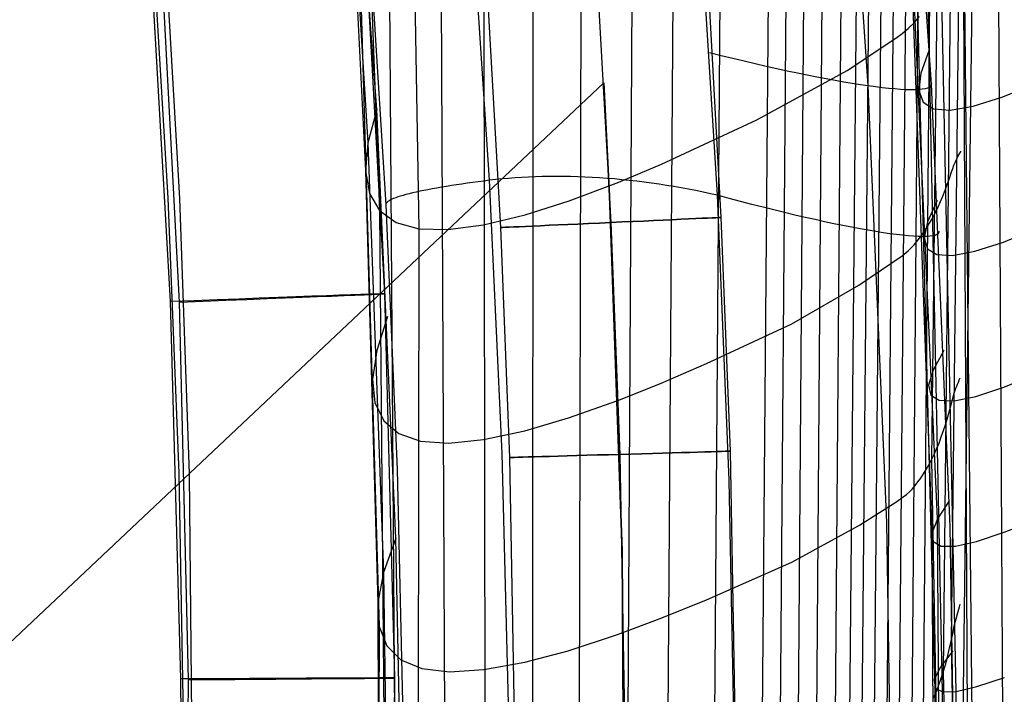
# Model space of a CAD drawing. Extents: x -919 to -345, y -585 to -19.
# Tile 76 of 123: x -413 to -369, y -438 to -407. Entities that reach past the tile are written whole.
import ezdxf

# ---------------------------------------------------------------- set-up
doc = ezdxf.new("R2010")
doc.units = 0
for name, color, linetype in [('IMBOTT_SEDU', 139, 'CONTINUOUS'), ('SCHIUMATO', 84, 'CONTINUOUS'), ('TELAIO', 3, 'CONTINUOUS')]:
    doc.layers.add(name, color=color, linetype=linetype)

msp = doc.modelspace()

# ---------------------------------------------------------------- linework, layer by layer
at = {"layer": 'IMBOTT_SEDU'}
for p, q in [((-396.946, -419.83, -29.53), (-397.891, -402.473, -29.511)), ((-407.63, -403.117, -47.28), (-406.668, -420.187, -47.28)), ((-407.519, -403.043, -47.28), (-406.767, -415.494, -47.28)), ((-406.248, -420.206, -11.557), (-407.149, -403.124, -11.489)), ((-406.235, -415.51, -11.541), (-406.944, -403.043, -11.491)), ((-406.767, -415.494, -47.28), (-406.27, -427.958, -47.28)), ((-405.786, -427.986, -11.591), (-406.235, -415.51, -11.541)), ((-396.496, -437.232, -29.546), (-396.946, -419.83, -29.53)), ((-406.668, -420.187, -47.28), (-406.191, -437.277, -47.28)), ((-405.839, -437.308, -11.625), (-406.248, -420.206, -11.557)), ((-406.27, -427.958, -47.28), (-406.058, -440.357, -47.28)), ((-405.636, -443.249, -11.648), (-405.786, -427.986, -11.591)), ((-406.191, -437.277, -47.28), (-406.187, -445.826, -47.28)), ((-405.871, -445.861, -11.655), (-405.839, -437.308, -11.625)), ((-396.512, -445.971, -29.551), (-396.496, -437.232, -29.546))]:
    msp.add_line(p, q, dxfattribs=at)
at = {"layer": 'IMBOTT_SEDU', "extrusion": (-0.038486, 0.999259, 0.001001)}
msp.add_arc((434.324, -28.873, -404.272), 21.517, 124.5554, 236.7895, dxfattribs=at)
at = {"layer": 'IMBOTT_SEDU', "extrusion": (-0.006295, 0.99998, 0.000921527)}
msp.add_arc((420.692, -28.934, -434.755), 21.453, 124.3578, 236.774, dxfattribs=at)
at = {"layer": 'SCHIUMATO'}
for p, q in [((-369.397, -329.416, 216.297), (-370.827, -444.152, 209.762)), ((-370.106, -329.819, 213.499), (-371.286, -435.557, 208.787)), ((-370.551, -330.221, 210.641), (-371.646, -436.969, 206.918)), ((-371.05, -330.65, 207.796), (-372.177, -427.35, 205.14)), ((-371.6, -331.116, 204.966), (-372.562, -439.055, 202.781)), ((-372.157, -331.627, 202.145), (-373.073, -439.711, 200.572)), ((-372.691, -332.153, 199.475), (-373.646, -440.145, 198.122)), ((-373.231, -332.681, 196.807), (-374.22, -440.498, 195.658)), ((-373.78, -333.197, 194.138), (-374.79, -440.842, 193.192)), ((-374.337, -333.701, 191.47), (-375.357, -441.171, 190.722)), ((-375.732, -334.873, 184.965), (-376.65, -452.771, 184.448)), ((-376.59, -335.531, 181.132), (-377.501, -453.186, 180.707)), ((-377.427, -336.138, 177.288), (-378.333, -453.551, 176.958)), ((-378.232, -336.715, 173.429), (-379.154, -453.893, 173.2)), ((-379.027, -337.276, 169.567), (-379.963, -454.223, 169.441)), ((-381.26, -338.75, 158.499), (-382.168, -460.707, 158.388)), ((-383.407, -340.063, 147.394), (-384.292, -461.428, 147.3)), ((-375.002, -345.947, 188.767), (-375.92, -441.488, 188.251)), ((-390.202, -349.047, 107.49), (-390.291, -490.432, 107.456)), ((-392.537, -349.79, 91.716), (-392.337, -495.884, 91.649)), ((-396.572, -350.331, 60.049), (-395.403, -416.888, 60.026)), ((-394.657, -350.215, 75.898), (-394.043, -479.362, 75.818)), ((-368.882, -450.349, 74.364), (-369.443, -351.764, 73.93)), ((-385.474, -352.548, 136.243), (-386.106, -473.14, 136.169)), ((-387.914, -353.733, 121.888), (-388.269, -484.703, 121.832)), ((-399.464, -355.338, 28.303), (-397.178, -416.065, 28.28)), ((-371.053, -437.837, 42.946), (-372.702, -358.908, 42.4)), ((-370.154, -457.331, 58.675), (-371.141, -358.791, 58.17)), ((-397.308, -411.49, -35.604), (-399.387, -383.431, -35.577)), ((-399.439, -384.839, -19.526), (-397.708, -412.998, -19.549)), ((-399.226, -385.995, -3.458), (-397.817, -414.269, -3.471)), ((-372.184, -410.33, -35.661), (-373.521, -390.319, -35.789)), ((-371.685, -437.858, 27.24), (-372.62, -391.661, 26.946)), ((-398.315, -396.35, 12.412), (-397.206, -434.906, 12.366)), ((-371.91, -430.028, -19.93), (-373.41, -396.395, -20.135)), ((-372.151, -430.643, -4.223), (-373.349, -397.279, -4.445)), ((-396.791, -397.476, 44.187), (-396.298, -467.642, 44.088)), ((-372.017, -437.687, 11.512), (-373.021, -397.902, 11.256)), ((-370.76, -400.209, 212.592), (-370.332, -481.782, 207.575)), ((-392.198, -414.692, -44.464), (-393.008, -402.339, -44.445)), ((-381.872, -415.371, -46.998), (-382.667, -402.477, -46.998)), ((-397.639, -403.821, -35.78), (-396.897, -415.797, -35.78)), ((-375.051, -410.415, -43.339), (-375.482, -403.842, -43.347)), ((-373.23, -407.817, 201.041), (-372.968, -407.561, 202.226)), ((-372.968, -407.561, 202.226), (-372.714, -407.273, 203.378)), ((-373.786, -408.252, 198.534), (-373.505, -408.044, 199.802)), ((-373.505, -408.044, 199.802), (-373.23, -407.817, 201.041)), ((-376.002, -409.723, 188.469), (-373.786, -408.252, 198.534)), ((-372.291, -408.822, -35.668), (-372.661, -409.843, -20.03)), ((-380.092, -411.96, 169.475), (-376.002, -409.723, 188.469)), ((-372.661, -409.843, -20.03), (-372.75, -410.622, -4.338)), ((-371.327, -430.368, -35.594), (-372.184, -410.33, -35.661)), ((-368.947, -410.913, 74.269), (-367.345, -410.266, 89.989)), ((-374.195, -430.197, -43.33), (-375.051, -410.415, -43.339)), ((-372.75, -410.622, -4.338), (-372.557, -411.158, 11.362)), ((-372.557, -411.158, 11.362), (-372.081, -411.457, 27.092)), ((-370.282, -411.338, 58.53), (-368.947, -410.913, 74.269)), ((-397.308, -411.49, -35.604), (-397.708, -412.998, -19.549)), ((-396.44, -430.893, -35.635), (-397.308, -411.49, -35.604)), ((-372.081, -411.457, 27.092), (-371.325, -411.519, 42.81)), ((-371.325, -411.519, 42.81), (-370.282, -411.338, 58.53)), ((-384.412, -413.961, 147.329), (-380.092, -411.96, 169.475)), ((-397.708, -412.998, -19.549), (-397.817, -414.269, -3.471)), ((-397.708, -412.998, -19.549), (-397.003, -432.46, -19.578)), ((-370.936, -413.537, 211.511), (-370.89, -413.456, 211.63)), ((-370.89, -413.456, 211.63), (-370.84, -413.375, 211.746)), ((-371.159, -414.006, 210.772), (-371.094, -413.853, 211.023)), ((-371.094, -413.853, 211.023), (-371.058, -413.775, 211.147)), ((-371.058, -413.775, 211.147), (-371.02, -413.696, 211.27)), ((-371.02, -413.696, 211.27), (-370.98, -413.617, 211.391)), ((-370.98, -413.617, 211.391), (-370.936, -413.537, 211.511)), ((-397.817, -414.269, -3.471), (-397.64, -415.287, 12.393)), ((-397.817, -414.269, -3.471), (-397.257, -433.806, -3.493)), ((-386.339, -414.771, 136.197), (-384.412, -413.961, 147.329)), ((-371.369, -414.596, 209.735), (-371.271, -414.306, 210.258)), ((-371.271, -414.306, 210.258), (-371.218, -414.158, 210.517)), ((-371.218, -414.158, 210.517), (-371.159, -414.006, 210.772)), ((-392.967, -414.792, -43.93), (-393.215, -414.827, -43.734)), ((-392.714, -414.758, -44.118), (-392.967, -414.792, -43.93)), ((-392.458, -414.725, -44.296), (-392.714, -414.758, -44.118)), ((-392.198, -414.692, -44.464), (-392.458, -414.725, -44.296)), ((-391.915, -414.659, -44.638), (-392.198, -414.692, -44.464)), ((-391.631, -427.067, -44.485), (-392.198, -414.692, -44.464)), ((-391.627, -414.629, -44.806), (-391.915, -414.659, -44.638)), ((-391.335, -414.603, -44.97), (-391.627, -414.629, -44.806)), ((-391.038, -414.58, -45.129), (-391.335, -414.603, -44.97)), ((-390.737, -414.56, -45.282), (-391.038, -414.58, -45.129)), ((-390.432, -414.544, -45.43), (-390.737, -414.56, -45.282)), ((-390.123, -414.531, -45.572), (-390.432, -414.544, -45.43)), ((-389.811, -414.522, -45.708), (-390.123, -414.531, -45.572)), ((-389.495, -414.517, -45.838), (-389.811, -414.522, -45.708)), ((-389.176, -414.515, -45.962), (-389.495, -414.517, -45.838)), ((-388.855, -414.517, -46.08), (-389.176, -414.515, -45.962)), ((-388.53, -414.522, -46.192), (-388.855, -414.517, -46.08)), ((-388.585, -415.622, 121.862), (-386.339, -414.771, 136.197)), ((-388.203, -414.531, -46.297), (-388.53, -414.522, -46.192)), ((-387.874, -414.544, -46.396), (-388.203, -414.531, -46.297)), ((-387.543, -414.56, -46.488), (-387.874, -414.544, -46.396)), ((-387.21, -414.581, -46.573), (-387.543, -414.56, -46.488)), ((-386.876, -414.604, -46.651), (-387.21, -414.581, -46.573)), ((-386.541, -414.632, -46.723), (-386.876, -414.604, -46.651)), ((-386.204, -414.663, -46.788), (-386.541, -414.632, -46.723)), ((-385.868, -414.697, -46.845), (-386.204, -414.663, -46.788)), ((-385.53, -414.735, -46.896), (-385.868, -414.697, -46.845)), ((-385.193, -414.777, -46.94), (-385.53, -414.735, -46.896)), ((-384.856, -414.822, -46.977), (-385.193, -414.777, -46.94)), ((-384.519, -414.87, -47.006), (-384.856, -414.822, -46.977)), ((-371.464, -414.875, 209.207), (-371.369, -414.596, 209.735)), ((-395.689, -415.264, -40.743), (-395.841, -415.301, -40.451)), ((-395.527, -415.227, -41.03), (-395.689, -415.264, -40.743)), ((-395.356, -415.19, -41.312), (-395.527, -415.227, -41.03)), ((-395.176, -415.153, -41.588), (-395.356, -415.19, -41.312)), ((-394.988, -415.116, -41.857), (-395.176, -415.153, -41.588)), ((-394.791, -415.079, -42.119), (-394.988, -415.116, -41.857)), ((-394.587, -415.042, -42.374), (-394.791, -415.079, -42.119)), ((-394.374, -415.006, -42.621), (-394.587, -415.042, -42.374)), ((-394.155, -414.969, -42.86), (-394.374, -415.006, -42.621)), ((-393.929, -414.933, -43.092), (-394.155, -414.969, -42.86)), ((-393.697, -414.897, -43.315), (-393.929, -414.933, -43.092)), ((-393.459, -414.862, -43.529), (-393.697, -414.897, -43.315)), ((-393.215, -414.827, -43.734), (-393.459, -414.862, -43.529)), ((-384.183, -414.922, -47.029), (-384.519, -414.87, -47.006)), ((-383.848, -414.977, -47.045), (-384.183, -414.922, -47.029)), ((-383.515, -415.035, -47.054), (-383.848, -414.977, -47.045)), ((-383.182, -415.096, -47.056), (-383.515, -415.035, -47.054)), ((-382.852, -415.16, -47.052), (-383.182, -415.096, -47.056)), ((-382.523, -415.228, -47.041), (-382.852, -415.16, -47.052)), ((-382.196, -415.298, -47.023), (-382.523, -415.228, -47.041)), ((-371.661, -415.404, 208.14), (-371.562, -415.144, 208.675)), ((-371.562, -415.144, 208.675), (-371.464, -414.875, 209.207)), ((-397.64, -415.287, 12.393), (-397.178, -416.065, 28.28)), ((-396.87, -415.71, -36.718), (-396.888, -415.74, -36.403)), ((-396.841, -415.679, -37.033), (-396.87, -415.71, -36.718)), ((-396.802, -415.648, -37.35), (-396.841, -415.679, -37.033)), ((-396.753, -415.615, -37.667), (-396.802, -415.648, -37.35)), ((-396.693, -415.583, -37.984), (-396.753, -415.615, -37.667)), ((-396.623, -415.549, -38.3), (-396.693, -415.583, -37.984)), ((-396.542, -415.515, -38.615), (-396.623, -415.549, -38.3)), ((-396.451, -415.48, -38.928), (-396.542, -415.515, -38.615)), ((-396.35, -415.445, -39.239), (-396.451, -415.48, -38.928)), ((-396.238, -415.41, -39.547), (-396.35, -415.445, -39.239)), ((-396.115, -415.374, -39.852), (-396.238, -415.41, -39.547)), ((-395.983, -415.338, -40.154), (-396.115, -415.374, -39.852)), ((-395.841, -415.301, -40.451), (-395.983, -415.338, -40.154)), ((-390.581, -416.26, 107.479), (-388.585, -415.622, 121.862)), ((-381.872, -415.371, -46.998), (-382.196, -415.298, -47.023)), ((-381.339, -428.278, -46.998), (-381.872, -415.371, -46.998)), ((-371.918, -415.611, -35.638), (-372.353, -416.572, -19.992)), ((-371.872, -415.894, 207.059), (-371.764, -415.654, 207.601)), ((-371.764, -415.654, 207.601), (-371.661, -415.404, 208.14)), ((-397.178, -416.065, 28.28), (-396.434, -416.601, 44.159)), ((-397.178, -416.065, 28.28), (-396.835, -456.169, 28.218)), ((-396.888, -415.74, -36.403), (-396.897, -415.769, -36.091)), ((-396.897, -415.769, -36.091), (-396.897, -415.797, -35.78)), ((-396.897, -415.797, -35.78), (-396.383, -427.786, -35.78)), ((-372.101, -416.347, 205.964), (-371.985, -416.126, 206.513)), ((-371.985, -416.126, 206.513), (-371.872, -415.894, 207.059)), ((-396.434, -416.601, 44.159), (-395.403, -416.888, 60.026)), ((-392.478, -416.714, 91.697), (-390.581, -416.26, 107.479)), ((-372.353, -416.572, -19.992), (-372.503, -417.299, -4.294)), ((-372.342, -416.761, 204.852), (-372.22, -416.559, 205.41)), ((-372.22, -416.559, 205.41), (-372.101, -416.347, 205.964)), ((-395.403, -416.888, 60.026), (-395.478, -484.385, 59.951)), ((-395.403, -416.888, 60.026), (-394.084, -416.923, 75.875)), ((-394.084, -416.923, 75.875), (-392.478, -416.714, 91.697)), ((-372.717, -417.305, 203.169), (-372.466, -416.953, 204.292)), ((-372.466, -416.953, 204.292), (-372.342, -416.761, 204.852)), ((-368.919, -417.486, 74.295), (-367.343, -416.851, 90.005)), ((-372.968, -417.612, 202.045), (-372.842, -417.464, 202.609)), ((-372.842, -417.464, 202.609), (-372.717, -417.305, 203.169)), ((-372.503, -417.299, -4.294), (-372.365, -417.791, 11.408)), ((-370.221, -417.908, 58.565), (-368.919, -417.486, 74.295)), ((-373.506, -418.112, 199.656), (-373.229, -417.88, 200.883)), ((-373.229, -417.88, 200.883), (-373.097, -417.751, 201.472)), ((-373.097, -417.751, 201.472), (-372.968, -417.612, 202.045)), ((-372.365, -417.791, 11.408), (-371.939, -418.056, 27.136)), ((-371.226, -418.097, 42.851), (-370.221, -417.908, 58.565)), ((-375.468, -419.443, 190.901), (-373.506, -418.112, 199.656)), ((-371.939, -418.056, 27.136), (-371.226, -418.097, 42.851)), ((-378.507, -421.194, 177.057), (-375.468, -419.443, 190.901)), ((-396.821, -420.856, -35.618), (-397.31, -422.393, -19.562)), ((-382.366, -422.995, 158.414), (-378.507, -421.194, 177.057)), ((-397.31, -422.393, -19.562), (-397.498, -423.701, -3.48)), ((-371.615, -422.407, -35.613), (-372.105, -423.298, -19.958)), ((-384.457, -423.89, 147.322), (-382.366, -422.995, 158.414)), ((-372.105, -423.298, -19.958), (-372.306, -423.969, -4.256)), ((-397.498, -423.701, -3.48), (-397.392, -424.758, 12.38)), ((-370.961, -423.827, 210.873), (-370.92, -423.731, 210.978)), ((-370.92, -423.731, 210.978), (-370.876, -423.634, 211.083)), ((-368.898, -424.058, 74.317), (-367.342, -423.436, 90.017)), ((-386.382, -424.659, 136.191), (-384.457, -423.89, 147.322)), ((-372.306, -423.969, -4.256), (-372.213, -424.42, 11.448)), ((-371.102, -424.201, 210.432), (-371.07, -424.109, 210.545)), ((-371.07, -424.109, 210.545), (-371.036, -424.016, 210.656)), ((-371.036, -424.016, 210.656), (-371, -423.922, 210.765)), ((-371, -423.922, 210.765), (-370.961, -423.827, 210.873)), ((-370.174, -424.478, 58.596), (-368.898, -424.058, 74.317)), ((-372.213, -424.42, 11.448), (-371.826, -424.656, 27.176)), ((-371.261, -424.738, 209.733), (-371.213, -424.563, 209.97)), ((-371.213, -424.563, 209.97), (-371.16, -424.384, 210.204)), ((-371.16, -424.384, 210.204), (-371.102, -424.201, 210.432)), ((-371.149, -424.677, 42.887), (-370.174, -424.478, 58.596)), ((-397.392, -424.758, 12.38), (-396.993, -425.581, 28.264)), ((-388.618, -425.457, 121.858), (-386.382, -424.659, 136.191)), ((-371.826, -424.656, 27.176), (-371.149, -424.677, 42.887)), ((-371.443, -425.407, 208.757), (-371.352, -425.079, 209.249)), ((-371.352, -425.079, 209.249), (-371.261, -424.738, 209.733)), ((-390.598, -426.041, 107.477), (-388.618, -425.457, 121.858)), ((-371.535, -425.722, 208.258), (-371.443, -425.407, 208.757)), ((-396.993, -425.581, 28.264), (-396.305, -426.165, 44.144)), ((-371.632, -426.025, 207.753), (-371.535, -425.722, 208.258)), ((-396.305, -426.165, 44.144), (-395.322, -426.503, 60.011)), ((-392.469, -426.437, 91.69), (-390.598, -426.041, 107.477)), ((-371.837, -426.592, 206.725), (-371.732, -426.315, 207.242)), ((-371.732, -426.315, 207.242), (-371.632, -426.025, 207.753)), ((-395.322, -426.503, 60.011), (-394.042, -426.59, 75.864)), ((-394.042, -426.59, 75.864), (-392.469, -426.437, 91.69)), ((-372.06, -427.11, 205.674), (-371.946, -426.857, 206.203)), ((-371.946, -426.857, 206.203), (-371.837, -426.592, 206.725)), ((-391.319, -439.436, -44.503), (-391.631, -427.067, -44.485)), ((-372.177, -427.35, 205.14), (-372.06, -427.11, 205.674)), ((-372.419, -427.792, 204.055), (-372.297, -427.578, 204.6)), ((-372.297, -427.578, 204.6), (-372.177, -427.35, 205.14)), ((-372.177, -427.35, 205.14), (-371.277, -477.239, 204.486)), ((-396.383, -427.786, -35.78), (-396.114, -439.782, -35.78)), ((-372.791, -428.354, 202.414), (-372.667, -428.181, 202.961)), ((-372.667, -428.181, 202.961), (-372.543, -427.993, 203.508)), ((-372.543, -427.993, 203.508), (-372.419, -427.792, 204.055)), ((-381.081, -441.193, -46.997), (-381.339, -428.278, -46.998)), ((-373.044, -428.661, 201.3), (-372.916, -428.514, 201.863)), ((-372.916, -428.514, 201.863), (-372.791, -428.354, 202.414)), ((-373.744, -429.234, 198.252), (-373.456, -429.03, 199.505)), ((-373.456, -429.03, 199.505), (-373.315, -428.918, 200.121)), ((-373.315, -428.918, 200.121), (-373.177, -428.795, 200.72)), ((-373.177, -428.795, 200.72), (-373.044, -428.661, 201.3)), ((-375.438, -430.308, 190.809), (-373.744, -429.234, 198.252)), ((-371.375, -429.204, -35.595), (-371.91, -430.028, -19.93)), ((-378.498, -431.983, 177.022), (-375.438, -430.308, 190.809)), ((-373.991, -443.4, -43.343), (-374.195, -430.197, -43.33)), ((-371.91, -430.028, -19.93), (-372.151, -430.643, -4.223)), ((-371.749, -450.232, -19.903), (-371.91, -430.028, -19.93)), ((-371.127, -443.738, -35.591), (-371.327, -430.368, -35.594)), ((-368.884, -430.631, 74.336), (-367.341, -430.021, 90.026)), ((-372.151, -430.643, -4.223), (-372.094, -431.051, 11.484)), ((-372.03, -450.68, -4.176), (-372.151, -430.643, -4.223)), ((-370.139, -431.047, 58.623), (-368.884, -430.631, 74.336)), ((-396.44, -430.893, -35.635), (-397.003, -432.46, -19.578)), ((-396.243, -440.934, -35.655), (-396.44, -430.893, -35.635)), ((-372.094, -431.051, 11.484), (-371.74, -431.256, 27.211)), ((-371.74, -431.256, 27.211), (-371.091, -431.256, 42.92)), ((-371.091, -431.256, 42.92), (-370.139, -431.047, 58.623)), ((-382.37, -433.695, 158.407), (-378.498, -431.983, 177.022)), ((-397.003, -432.46, -19.578), (-397.257, -433.806, -3.493)), ((-397.003, -432.46, -19.578), (-396.854, -442.53, -19.597)), ((-397.257, -433.806, -3.493), (-397.206, -434.906, 12.366)), ((-397.257, -433.806, -3.493), (-397.184, -454.019, -3.528)), ((-384.467, -434.54, 147.316), (-382.37, -433.695, 158.407)), ((-370.908, -434.005, 210.328), (-370.871, -433.893, 210.418)), ((-371.063, -434.547, 209.851), (-371.006, -434.333, 210.047)), ((-371.006, -434.333, 210.047), (-370.976, -434.225, 210.143)), ((-370.976, -434.225, 210.143), (-370.943, -434.115, 210.237)), ((-370.943, -434.115, 210.237), (-370.908, -434.005, 210.328)), ((-386.395, -435.26, 136.186), (-384.467, -434.54, 147.316)), ((-371.16, -434.963, 209.44), (-371.114, -434.757, 209.648)), ((-371.114, -434.757, 209.648), (-371.063, -434.547, 209.851)), ((-397.206, -434.906, 12.366), (-397.232, -460.518, 12.326)), ((-397.206, -434.906, 12.366), (-396.856, -435.776, 28.248)), ((-388.63, -435.998, 121.854), (-386.395, -435.26, 136.186)), ((-371.245, -435.363, 209.008), (-371.203, -435.165, 209.226)), ((-371.203, -435.165, 209.226), (-371.16, -434.963, 209.44)), ((-396.856, -435.776, 28.248), (-396.211, -436.412, 44.128)), ((-371.37, -435.933, 208.335), (-371.286, -435.557, 208.787)), ((-371.286, -435.557, 208.787), (-371.245, -435.363, 209.008)), ((-371.286, -435.557, 208.787), (-370.368, -484.274, 207.119)), ((-390.601, -436.522, 107.474), (-388.63, -435.998, 121.854)), ((-371.214, -436.005, -35.588), (-371.78, -436.763, -19.912)), ((-371.458, -436.294, 207.873), (-371.37, -435.933, 208.335)), ((-396.211, -436.412, 44.128), (-395.263, -436.804, 59.998)), ((-392.457, -436.854, 91.682), (-390.601, -436.522, 107.474)), ((-371.646, -436.969, 206.918), (-371.55, -436.639, 207.4)), ((-371.55, -436.639, 207.4), (-371.458, -436.294, 207.873)), ((-395.263, -436.804, 59.998), (-394.009, -436.948, 75.853)), ((-394.009, -436.948, 75.853), (-392.457, -436.854, 91.682)), ((-371.78, -436.763, -19.912), (-372.049, -437.323, -4.199)), ((-371.748, -437.284, 206.428), (-371.646, -436.969, 206.918)), ((-371.646, -436.969, 206.918), (-370.745, -481.028, 206.106)), ((-372.049, -437.323, -4.199), (-372.017, -437.687, 11.512)), ((-371.854, -437.584, 205.929), (-371.748, -437.284, 206.428)), ((-370.118, -437.619, 58.646), (-368.875, -437.203, 74.35)), ((-372.202, -464.222, 11.539), (-372.017, -437.687, 11.512)), ((-372.079, -438.137, 204.905), (-371.965, -437.868, 205.421)), ((-372.017, -437.687, 11.512), (-371.685, -437.858, 27.24)), ((-371.972, -470.868, 27.26), (-371.685, -437.858, 27.24)), ((-371.965, -437.868, 205.421), (-371.854, -437.584, 205.929)), ((-371.685, -437.858, 27.24), (-371.053, -437.837, 42.946)), ((-371.543, -483.876, 42.917), (-371.053, -437.837, 42.946)), ((-371.053, -437.837, 42.946), (-370.118, -437.619, 58.646))]:
    msp.add_line(p, q, dxfattribs=at)
at = {"layer": 'SCHIUMATO', "extrusion": (0.254665, 0.961223, -0.10581)}
msp.add_arc((265.685, -87.947, -485.427), 11.009, 177.7544, 265.1791, dxfattribs=at)
at = {"layer": 'SCHIUMATO', "extrusion": (0.272239, 0.956773, -0.102332)}
msp.add_arc((254.537, -87.334, -496.561), 11.034, 177.7604, 265.223, dxfattribs=at)
at = {"layer": 'SCHIUMATO', "extrusion": (-0.1098, 0.988202, 0.106772)}
msp.add_arc((405.696, 245.795, -372.648), 12.795, 24.9581, 182.834, dxfattribs=at)
at = {"layer": 'TELAIO'}
for p, q in [((-382.399, -404.114, -36.09), (-381.715, -416.375, -36.09)), ((-387.387, -404.462, -41.09), (-386.71, -416.603, -41.09)), ((-387.387, -404.462, -31.09), (-386.71, -416.603, -31.09)), ((-392.375, -404.81, -36.09), (-391.705, -416.831, -36.09)), ((-533.629, -548.408, -38.59), (-387.027, -410.28, -38.59)), ((-533.629, -548.408, -33.59), (-387.027, -410.28, -33.59)), ((-387.027, -410.28, -36.09), (-533.629, -548.408, -36.09)), ((-387.027, -410.28, -38.59), (-386.766, -415.396, -38.59)), ((-387.027, -410.28, -38.59), (-387.027, -410.28, -33.59)), ((-387.027, -410.28, -33.59), (-386.766, -415.396, -33.59)), ((-386.766, -415.396, -36.09), (-387.027, -410.28, -36.09)), ((-386.766, -415.396, -38.59), (-386.188, -431.483, -38.59)), ((-386.766, -415.396, -33.59), (-386.188, -431.483, -33.59)), ((-386.188, -431.483, -36.09), (-386.766, -415.396, -36.09)), ((-386.766, -415.396, -38.59), (-386.766, -415.396, -33.59)), ((-386.71, -416.603, -41.09), (-386.301, -427.104, -41.09)), ((-386.71, -416.603, -31.09), (-386.301, -427.104, -31.09)), ((-381.715, -416.375, -36.09), (-381.304, -426.961, -36.09)), ((-391.705, -416.831, -36.09), (-391.299, -427.247, -36.09)), ((-391.299, -427.247, -36.09), (-391.083, -439.34, -36.09)), ((-386.301, -427.104, -41.09), (-386.082, -439.308, -41.09)), ((-386.301, -427.104, -31.09), (-386.082, -439.308, -31.09)), ((-381.304, -426.961, -36.09), (-381.082, -439.276, -36.09)), ((-386.188, -431.483, -38.59), (-386.093, -447.581, -38.59)), ((-386.188, -431.483, -33.59), (-386.093, -447.581, -33.59)), ((-386.093, -447.581, -36.09), (-386.188, -431.483, -36.09))]:
    msp.add_line(p, q, dxfattribs=at)
at = {"layer": 'TELAIO', "extrusion": (-0.045639, 0.998958, -7.17916e-07)}
msp.add_circle((405.321, -36.091, -398.52), 5, dxfattribs=at)
at = {"layer": 'TELAIO', "extrusion": (-0.028683, 0.999589, -1.60933e-05)}
msp.add_circle((398.393, -36.097, -415.847), 5, dxfattribs=at)

doc.saveas('drawing.dxf')
